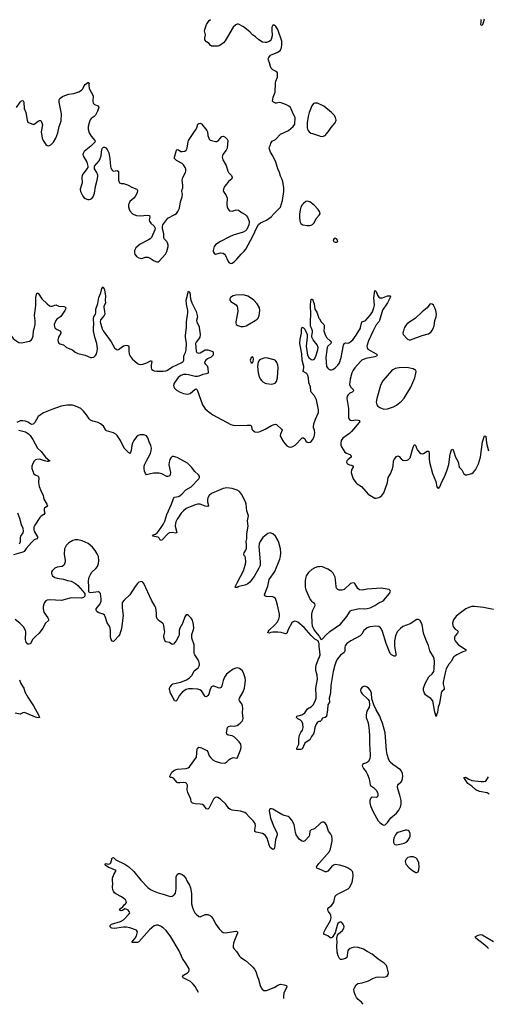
# Model space of a CAD drawing. Header units: inches. Extents: x 1174277 to 1307032, y 522670 to 678486.
# Tile 11 of 121: x 1205301 to 1212649, y 529394 to 544825. Entities that reach past the tile are written whole.
import ezdxf

# ---------------------------------------------------------------- set-up
doc = ezdxf.new("R2010")
doc.units = ezdxf.units.IN
doc.header["$MEASUREMENT"] = 0
for name, color, linetype in [('B2502', 7, 'Continuous'), ('B2503', 7, 'Continuous'), ('B2504', 7, 'Continuous'), ('B2512', 7, 'Continuous'), ('B2513', 7, 'Continuous'), ('B2514', 7, 'Continuous')]:
    doc.layers.add(name, color=color, linetype=linetype)

msp = doc.modelspace()

# ---------------------------------------------------------------- linework, layer by layer
at = {"layer": 'B2502', "color": 6, "elevation": 800}
for points in [[(1208104, 529578), (1208051, 529671), (1208020, 529710), (1207979, 529750), (1207950, 529770), (1207863, 529810), (1207854, 529830), (1207871, 529850), (1207930, 529885), (1207951, 529909), (1207958, 529930), (1207956, 529950), (1207928, 530000)], [(1208932, 530000), (1208958, 529978), (1208985, 529945), (1209004, 529910), (1209030, 529826), (1209047, 529787), (1209072, 529690), (1209089, 529650), (1209104, 529630), (1209130, 529612), (1209170, 529610), (1209290, 529660), (1209350, 529696), (1209390, 529709), (1209450, 529701), (1209483, 529690), (1209488, 529670), (1209442, 529570), (1209436, 529524), (1209435, 529483)]]:
    msp.add_lwpolyline(points, dxfattribs=at)
at = {"layer": 'B2503', "color": 6}
for points, elevation in [([(1205076, 540000), (1205081, 539961), (1205095, 539935), (1205161, 539881), (1205201, 539830), (1205223, 539810), (1205290, 539768), (1205330, 539761), (1205455, 539785), (1205479, 539801), (1205497, 539823), (1205512, 539870), (1205516, 539950), (1205531, 540000)], 700), ([(1205851, 540000), (1205857, 539990), (1205886, 539970), (1205931, 539951), (1205947, 539930), (1205945, 539910), (1205910, 539850), (1205899, 539810), (1205904, 539770), (1205915, 539755), (1205930, 539744), (1205990, 539727), (1206035, 539690), (1206130, 539650), (1206170, 539616), (1206210, 539596), (1206330, 539565), (1206410, 539533), (1206431, 539529), (1206462, 539538), (1206490, 539563), (1206505, 539590), (1206518, 539630), (1206523, 539670), (1206513, 539750), (1206481, 539850), (1206458, 539950), (1206459, 540000)], 700), ([(1206588, 540000), (1206591, 539990), (1206610, 539948), (1206735, 539775), (1206790, 539684), (1206818, 539658), (1206830, 539653), (1206850, 539657), (1206930, 539712), (1206970, 539722), (1206999, 539719), (1207014, 539710), (1207010, 539630), (1207019, 539590), (1207033, 539550), (1207064, 539510), (1207150, 539435), (1207170, 539424), (1207190, 539420), (1207230, 539425), (1207292, 539448), (1207350, 539481), (1207360, 539480), (1207370, 539477), (1207372, 539470), (1207361, 539410), (1207361, 539370), (1207368, 539348), (1207386, 539330), (1207410, 539321), (1207450, 539317), (1207550, 539316), (1207590, 539320), (1207610, 539328), (1207695, 539385), (1207834, 539446), (1207862, 539470), (1207873, 539490), (1207874, 539550), (1207880, 539570), (1207901, 539610), (1207909, 539650), (1207915, 539750), (1207899, 539850), (1207899, 539881), (1207917, 540000)], 700), ([(1208115, 540000), (1208128, 539930), (1208130, 539890), (1208123, 539850), (1208104, 539816), (1208069, 539770), (1208060, 539750), (1208066, 539630), (1208080, 539610), (1208110, 539598), (1208130, 539602), (1208210, 539649), (1208250, 539649), (1208327, 539627), (1208336, 539610), (1208337, 539590), (1208333, 539570), (1208321, 539550), (1208303, 539537), (1208248, 539510), (1208222, 539490), (1208206, 539470), (1208201, 539450), (1208208, 539430), (1208238, 539398), (1208250, 539370), (1208254, 539286), (1208230, 539276), (1208170, 539267), (1208110, 539237), (1208089, 539231), (1208050, 539232), (1207950, 539262), (1207910, 539267), (1207870, 539263), (1207830, 539248), (1207785, 539215), (1207725, 539130), (1207713, 539090), (1207717, 539070), (1207730, 539050), (1207761, 539021), (1207817, 538990), (1207870, 538969), (1207930, 538957), (1207972, 538968), (1208050, 539037), (1208070, 539042), (1208085, 539025), (1208165, 538790), (1208208, 538728), (1208270, 538675), (1208330, 538633), (1208610, 538482), (1208650, 538471), (1208690, 538467), (1208870, 538473), (1208919, 538470), (1208927, 538467), (1208934, 538454), (1208943, 538410), (1208957, 538390), (1208990, 538365), (1209030, 538359), (1209070, 538370), (1209150, 538406), (1209250, 538463), (1209290, 538479), (1209310, 538486), (1209330, 538479), (1209405, 538410), (1209414, 538390), (1209389, 538331), (1209387, 538310), (1209399, 538270), (1209435, 538210), (1209490, 538148), (1209520, 538130), (1209550, 538126), (1209584, 538136), (1209621, 538159), (1209730, 538270), (1209753, 538270), (1209770, 538256), (1209790, 538219), (1209810, 538205), (1209830, 538200), (1209854, 538206), (1209870, 538217), (1209890, 538241), (1209918, 538290), (1209931, 538350), (1209926, 538390), (1209908, 538430), (1209906, 538450), (1209913, 538490), (1209937, 538563), (1209988, 538670), (1209988, 538710), (1209957, 538870), (1209922, 538930), (1209870, 538989), (1209864, 539004), (1209862, 539070), (1209835, 539135), (1209829, 539210), (1209821, 539250), (1209801, 539281), (1209744, 539310), (1209758, 539370), (1209757, 539390), (1209728, 539490), (1209725, 539590), (1209696, 539750), (1209700, 539820), (1209718, 539910), (1209721, 539979), (1209729, 540000)], 700), ([(1209739, 540000), (1209750, 539995), (1209774, 539974), (1209806, 539890), (1209807, 539850), (1209793, 539710), (1209815, 539570), (1209837, 539530), (1209870, 539502), (1209890, 539496), (1209910, 539500), (1209922, 539510), (1209934, 539526), (1209946, 539554), (1209975, 539650), (1209979, 539690), (1209967, 539727), (1209904, 539810), (1209883, 539850), (1209879, 539870), (1209893, 539930), (1209891, 539950), (1209872, 540000)], 700), ([(1210000, 534963), (1209996, 535004), (1209999, 535050), (1209988, 535072), (1209988, 535088), (1209950, 535104), (1209930, 535118), (1209870, 535175), (1209760, 535300), (1209664, 535384), (1209636, 535396), (1209610, 535397), (1209590, 535391), (1209570, 535375), (1209508, 535270), (1209490, 535205), (1209470, 535199), (1209400, 535220), (1209346, 535226), (1209270, 535228), (1209237, 535223), (1209210, 535212), (1209194, 535214), (1209195, 535230), (1209210, 535256), (1209300, 535340), (1209344, 535390), (1209363, 535430), (1209374, 535470), (1209372, 535510), (1209344, 535650), (1209330, 535705), (1209310, 535755), (1209292, 535772), (1209270, 535782), (1209170, 535784), (1209155, 535790), (1209141, 535810), (1209158, 535870), (1209191, 535950), (1209214, 536050), (1209302, 536178), (1209382, 536370), (1209391, 536410), (1209393, 536470), (1209388, 536530), (1209362, 536630), (1209346, 536670), (1209313, 536730), (1209272, 536770), (1209230, 536783), (1209190, 536772), (1209113, 536710), (1209070, 536647), (1209057, 536610), (1209051, 536569), (1209071, 536329), (1209069, 536271), (1209053, 536227), (1208979, 536101), (1208908, 536010), (1208876, 535984), (1208830, 535963), (1208738, 535942), (1208710, 535928), (1208690, 535924), (1208681, 535930), (1208686, 535950), (1208714, 536010), (1208811, 536190), (1208843, 536290), (1208849, 536330), (1208843, 536390), (1208838, 536410), (1208822, 536430), (1208815, 536450), (1208819, 536470), (1208848, 536510), (1208856, 536544), (1208859, 536590), (1208853, 536650), (1208861, 536690), (1208865, 536770), (1208883, 536890), (1208871, 536970), (1208887, 537050), (1208863, 537130), (1208853, 537230), (1208840, 537270), (1208780, 537390), (1208747, 537430), (1208710, 537453), (1208630, 537480), (1208550, 537490), (1208490, 537478), (1208310, 537400), (1208273, 537370), (1208250, 537333), (1208244, 537310), (1208247, 537270), (1208263, 537210), (1208250, 537195), (1208210, 537203), (1208130, 537235), (1208090, 537235), (1208050, 537224), (1207910, 537162), (1207868, 537130), (1207834, 537090), (1207770, 536997), (1207750, 536956), (1207743, 536930), (1207740, 536890), (1207765, 536790), (1207750, 536779), (1207690, 536788), (1207650, 536785), (1207628, 536772), (1207530, 536666), (1207510, 536662), (1207495, 536695), (1207473, 536713), (1207384, 536730), (1207398, 536750), (1207430, 536763), (1207456, 536784), (1207511, 536849), (1207550, 536912), (1207575, 536965), (1207610, 537073), (1207681, 537230), (1207710, 537323), (1207730, 537342), (1207790, 537354), (1207810, 537365), (1207850, 537397), (1207904, 537456), (1207990, 537503), (1208112, 537630), (1208121, 537650), (1208118, 537670), (1208105, 537690), (1208045, 537745), (1207996, 537810), (1207930, 537874), (1207770, 537964), (1207710, 537982), (1207690, 537978), (1207670, 537960), (1207654, 537930), (1207643, 537890), (1207641, 537850), (1207664, 537730), (1207661, 537699), (1207649, 537671), (1207630, 537664), (1207610, 537668), (1207529, 537709), (1207490, 537719), (1207402, 537718), (1207350, 537710), (1207290, 537693), (1207271, 537711), (1207259, 537750), (1207251, 537790), (1207251, 537830), (1207261, 537859), (1207291, 537909), (1207353, 538027), (1207365, 538070), (1207370, 538110), (1207359, 538150), (1207330, 538210), (1207312, 538272), (1207290, 538305), (1207250, 538319), (1207190, 538320), (1207159, 538310), (1207134, 538290), (1207090, 538228), (1207070, 538189), (1207058, 538150), (1207048, 538072), (1207039, 538041), (1207030, 538028), (1207010, 538035), (1206937, 538110), (1206883, 538230), (1206830, 538311), (1206810, 538330), (1206770, 538351), (1206662, 538382), (1206650, 538392), (1206614, 538454), (1206570, 538492), (1206530, 538512), (1206450, 538535), (1206410, 538551), (1206390, 538568), (1206349, 538630), (1206300, 538690), (1206257, 538730), (1206178, 538770), (1206130, 538783), (1206046, 538786), (1205950, 538769), (1205803, 538717), (1205676, 538664), (1205625, 538635), (1205593, 538607), (1205539, 538510), (1205510, 538484), (1205490, 538483), (1205470, 538490), (1205430, 538515), (1205390, 538531), (1205350, 538538), (1205310, 538536), (1205256, 538510)], 700), ([(1205290, 538394), (1205390, 538366), (1205437, 538337), (1205467, 538307), (1205508, 538248), (1205580, 538110), (1205637, 538057), (1205708, 537968), (1205772, 537910), (1205750, 537900), (1205730, 537901), (1205692, 537910), (1205610, 537939), (1205570, 537935), (1205550, 537925), (1205530, 537907), (1205506, 537870), (1205491, 537830), (1205491, 537790), (1205522, 537710), (1205542, 537690), (1205589, 537669), (1205601, 537650), (1205595, 537570), (1205606, 537510), (1205630, 537448), (1205670, 537370), (1205682, 537310), (1205729, 537230), (1205736, 537210), (1205725, 537195), (1205689, 537171), (1205683, 537157), (1205685, 537130), (1205697, 537090), (1205680, 537070), (1205638, 537042), (1205618, 537022), (1205539, 536901), (1205524, 536870), (1205521, 536830), (1205528, 536810), (1205584, 536710), (1205569, 536691), (1205528, 536672), (1205486, 536634), (1205401, 536539), (1205369, 536490), (1205350, 536480), (1205203, 536437)], 700), ([(1205300, 536610), (1205310, 536630), (1205313, 536647), (1205314, 536710), (1205320, 536730), (1205355, 536785), (1205359, 536810), (1205353, 536850), (1205330, 536910), (1205304, 537010), (1205272, 537090)], 700), ([(1210000, 532215), (1209930, 532151), (1209910, 532140), (1209870, 532130), (1209852, 532108), (1209846, 532050), (1209838, 532030), (1209770, 531955), (1209750, 531948), (1209730, 531953), (1209690, 531977), (1209637, 532050), (1209625, 532085), (1209605, 532210), (1209570, 532279), (1209539, 532319), (1209510, 532337), (1209450, 532352), (1209410, 532369), (1209270, 532454), (1209250, 532459), (1209230, 532458), (1209219, 532450), (1209214, 532426), (1209232, 532310), (1209281, 532190), (1209339, 532070), (1209338, 532050), (1209313, 531970), (1209294, 531846), (1209289, 531831), (1209270, 531821), (1209229, 531850), (1209210, 531895), (1209180, 532000), (1209150, 532045), (1209110, 532073), (1209010, 532090), (1208990, 532105), (1208986, 532130), (1209000, 532190), (1208993, 532230), (1208963, 532270), (1208899, 532330), (1208850, 532387), (1208830, 532401), (1208761, 532421), (1208630, 532436), (1208605, 532445), (1208582, 532462), (1208531, 532530), (1208450, 532610), (1208410, 532637), (1208390, 532640), (1208365, 532635), (1208339, 532610), (1208290, 532507), (1208270, 532473), (1208250, 532453), (1208230, 532458), (1208189, 532509), (1208165, 532525), (1208133, 532533), (1208050, 532537), (1208010, 532546), (1207992, 532570), (1207984, 532610), (1207935, 532715), (1207927, 532753), (1207931, 532830), (1207923, 532850), (1207904, 532864), (1207870, 532871), (1207810, 532863), (1207783, 532863), (1207769, 532869), (1207710, 532940), (1207690, 532949), (1207668, 532948), (1207657, 532957), (1207653, 532970), (1207687, 533030), (1207710, 533053), (1207730, 533065), (1207770, 533077), (1207910, 533089), (1207941, 533099), (1207964, 533116), (1208074, 533270), (1208084, 533396), (1208090, 533411), (1208110, 533424), (1208150, 533416), (1208237, 533370), (1208251, 533350), (1208273, 533290), (1208297, 533257), (1208330, 533225), (1208365, 533205), (1208450, 533181), (1208510, 533173), (1208530, 533180), (1208550, 533194), (1208587, 533233), (1208610, 533248), (1208650, 533260), (1208707, 533253), (1208710, 533253), (1208717, 533263), (1208770, 533395), (1208776, 533430), (1208770, 533470), (1208743, 533510), (1208670, 533582), (1208630, 533603), (1208570, 533610), (1208548, 533628), (1208544, 533650), (1208561, 533730), (1208573, 533747), (1208610, 533757), (1208670, 533755), (1208710, 533765), (1208760, 533800), (1208788, 533830), (1208800, 533850), (1208804, 533876), (1208795, 533970), (1208798, 534030), (1208795, 534070), (1208782, 534102), (1208746, 534150), (1208741, 534170), (1208747, 534190), (1208805, 534290), (1208825, 534350), (1208833, 534390), (1208840, 534470), (1208835, 534510), (1208810, 534590), (1208790, 534626), (1208750, 534659), (1208710, 534668), (1208690, 534664), (1208650, 534647), (1208590, 534606), (1208546, 534570), (1208510, 534521), (1208489, 534470), (1208473, 534387), (1208459, 534361), (1208450, 534354), (1208430, 534351), (1208350, 534379), (1208330, 534379), (1208311, 534369), (1208290, 534334), (1208265, 534255), (1208250, 534232), (1208230, 534213), (1208210, 534218), (1208150, 534306), (1208125, 534325), (1208093, 534333), (1208010, 534341), (1207950, 534339), (1207910, 534327), (1207855, 534290), (1207800, 534230), (1207763, 534157), (1207750, 534145), (1207730, 534150), (1207702, 534210), (1207663, 534270), (1207652, 534328), (1207651, 534350), (1207659, 534370), (1207690, 534408), (1207703, 534417), (1207830, 534443), (1207919, 534481), (1207966, 534510), (1208007, 534553), (1208037, 534623), (1208097, 534670), (1208112, 534690), (1208118, 534710), (1208118, 534730), (1208108, 534770), (1208087, 534810), (1208046, 534870), (1208038, 534890), (1208037, 535030), (1208001, 535130), (1208001, 535190), (1208023, 535250), (1208031, 535290), (1208026, 535346), (1208010, 535412), (1207990, 535446), (1207950, 535489), (1207930, 535500), (1207910, 535496), (1207890, 535469), (1207856, 535364), (1207810, 535290), (1207801, 535250), (1207802, 535190), (1207796, 535170), (1207752, 535090), (1207730, 535059), (1207710, 535038), (1207690, 535034), (1207650, 535062), (1207590, 535073), (1207576, 535096), (1207563, 535150), (1207561, 535170), (1207575, 535230), (1207574, 535250), (1207561, 535330), (1207554, 535350), (1207539, 535370), (1207490, 535403), (1207456, 535436), (1207446, 535466), (1207447, 535530), (1207434, 535610), (1207426, 535630), (1207366, 535726), (1207250, 535990), (1207230, 536012), (1207210, 536018), (1207190, 536016), (1207170, 536008), (1207148, 535990), (1207110, 535942), (1207030, 535811), (1206938, 535730), (1206908, 535690), (1206908, 535610), (1206924, 535490), (1206897, 535283), (1206870, 535197), (1206856, 535170), (1206790, 535095), (1206770, 535080), (1206750, 535083), (1206733, 535113), (1206725, 535150), (1206727, 535250), (1206722, 535290), (1206710, 535319), (1206671, 535371), (1206643, 535470), (1206630, 535493), (1206610, 535511), (1206530, 535537), (1206512, 535550), (1206501, 535570), (1206502, 535590), (1206561, 535670), (1206577, 535710), (1206579, 535750), (1206570, 535830), (1206554, 535850), (1206536, 535856), (1206410, 535841), (1206390, 535848), (1206384, 535865), (1206387, 535933), (1206381, 536030), (1206391, 536089), (1206409, 536130), (1206433, 536167), (1206496, 536224), (1206522, 536258), (1206539, 536301), (1206544, 536350), (1206537, 536410), (1206515, 536455), (1206485, 536505), (1206441, 536561), (1206374, 536614), (1206278, 536658), (1206210, 536673), (1206169, 536671), (1206136, 536664), (1206070, 536627), (1206030, 536586), (1206006, 536530), (1205997, 536450), (1206014, 536350), (1206013, 536330), (1205997, 536283), (1205987, 536270), (1205966, 536254), (1205890, 536243), (1205850, 536227), (1205811, 536190), (1205802, 536170), (1205800, 536150), (1205805, 536130), (1205816, 536110), (1205850, 536083), (1205890, 536072), (1205990, 536056), (1206050, 536034), (1206110, 536026), (1206174, 535990), (1206210, 535958), (1206324, 535830), (1206321, 535790), (1206299, 535770), (1206270, 535760), (1206110, 535764), (1205955, 535725), (1205770, 535733), (1205730, 535727), (1205710, 535715), (1205690, 535690), (1205677, 535663), (1205670, 535630), (1205670, 535590), (1205682, 535542), (1205741, 535450), (1205751, 535430), (1205751, 535410), (1205707, 535370), (1205665, 535290), (1205605, 535210), (1205550, 535161), (1205504, 535110), (1205470, 535044), (1205450, 535036), (1205430, 535041), (1205405, 535070), (1205392, 535110), (1205396, 535230), (1205393, 535253), (1205361, 535310), (1205303, 535370), (1205230, 535425)], 800), ([(1210000, 536251), (1209969, 536249), (1209930, 536236), (1209884, 536210), (1209830, 536164), (1209791, 536109), (1209781, 536070), (1209776, 536030), (1209779, 535930), (1209790, 535890), (1209856, 535736), (1209874, 535714), (1209909, 535689), (1209925, 535670), (1209927, 535650), (1209921, 535630), (1209885, 535555), (1209875, 535510), (1209882, 535370), (1209888, 535328), (1209919, 535260), (1209993, 535170), (1210000, 535157)], 700), ([(1210000, 533828), (1209990, 533827), (1209970, 533818), (1209950, 533785), (1209929, 533731), (1209918, 533662), (1209908, 533632), (1209878, 533590), (1209850, 533538), (1209795, 533505), (1209774, 533486), (1209730, 533394), (1209710, 533386), (1209647, 533387), (1209642, 533390), (1209646, 533394), (1209644, 533410), (1209676, 533470), (1209680, 533550), (1209688, 533610), (1209710, 533653), (1209736, 533690), (1209746, 533730), (1209739, 533790), (1209726, 533826), (1209706, 533846), (1209660, 533870), (1209640, 533890), (1209646, 533910), (1209727, 533933), (1209770, 533960), (1209816, 534024), (1209876, 534064), (1209903, 534090), (1209933, 534147), (1209948, 534190), (1209951, 534230), (1209946, 534350), (1209968, 534490), (1209963, 534550), (1209946, 534626), (1209942, 534670), (1209949, 534711), (1209986, 534810), (1210000, 534834)], 700), ([(1205297, 534477), (1205320, 534420), (1205364, 534350), (1205384, 534290), (1205426, 534210), (1205519, 534070), (1205598, 533930), (1205611, 533890), (1205590, 533886), (1205550, 533896), (1205413, 533953), (1205375, 533965), (1205350, 533961), (1205310, 533943), (1205230, 533957)], 800), ([(1207928, 530000), (1207911, 530030), (1207855, 530110), (1207801, 530230), (1207669, 530450), (1207598, 530550), (1207550, 530593), (1207510, 530619), (1207470, 530634), (1207446, 530634), (1207410, 530623), (1207338, 530562), (1207170, 530374), (1207150, 530365), (1207083, 530363), (1207070, 530364), (1207061, 530370), (1207110, 530430), (1207133, 530467), (1207146, 530530), (1207134, 530554), (1207030, 530595), (1206976, 530604), (1206930, 530603), (1206790, 530583), (1206747, 530587), (1206733, 530593), (1206724, 530604), (1206720, 530610), (1206721, 530630), (1206741, 530650), (1206882, 530690), (1206930, 530717), (1207018, 530810), (1207027, 530830), (1207019, 530850), (1207002, 530870), (1206970, 530883), (1206950, 530888), (1206914, 530866), (1206890, 530861), (1206865, 530870), (1206883, 530897), (1206917, 530923), (1206943, 530957), (1206962, 530970), (1206978, 530990), (1206972, 531010), (1206958, 531030), (1206933, 531053), (1206899, 531079), (1206810, 531126), (1206790, 531142), (1206770, 531170), (1206763, 531190), (1206754, 531230), (1206760, 531290), (1206755, 531330), (1206757, 531370), (1206775, 531430), (1206816, 531490), (1206690, 531545), (1206654, 531570), (1206635, 531590), (1206650, 531600), (1206690, 531591), (1206710, 531594), (1206719, 531601), (1206730, 531613), (1206750, 531690), (1206770, 531695), (1206810, 531659), (1206950, 531591), (1207014, 531550), (1207090, 531474), (1207198, 531338), (1207310, 531226), (1207350, 531194), (1207392, 531172), (1207470, 531141), (1207550, 531123), (1207630, 531093), (1207670, 531086), (1207690, 531090), (1207724, 531110), (1207742, 531138), (1207751, 531169), (1207755, 531210), (1207752, 531288), (1207757, 531370), (1207754, 531390), (1207768, 531430), (1207790, 531442), (1207810, 531445), (1207850, 531430), (1207870, 531414), (1207906, 531370), (1207920, 531330), (1207961, 531261), (1207980, 531220), (1207997, 531130), (1207995, 530970), (1208009, 530910), (1208025, 530870), (1208049, 530830), (1208070, 530805), (1208110, 530770), (1208130, 530767), (1208210, 530802), (1208250, 530801), (1208286, 530786), (1208305, 530770), (1208330, 530739), (1208376, 530650), (1208430, 530575), (1208470, 530533), (1208490, 530522), (1208530, 530516), (1208690, 530539), (1208716, 530530), (1208715, 530510), (1208673, 530410), (1208655, 530350), (1208647, 530310), (1208650, 530286), (1208658, 530270), (1208701, 530221), (1208750, 530150), (1208770, 530130), (1208840, 530080), (1208932, 530000)], 800), ([(1210000, 531514), (1209958, 531530), (1209957, 531550), (1209990, 531600), (1210000, 531612)], 800)]:
    msp.add_lwpolyline(points, dxfattribs=dict(at, elevation=elevation))
at = {"layer": 'B2503', "color": 6, "elevation": 800}
for points in [[(1208950, 539542), (1208928, 539530), (1208917, 539490), (1208930, 539445), (1208950, 539448), (1208961, 539470), (1208966, 539510), (1208964, 539530)], [(1209150, 539525), (1209130, 539522), (1209078, 539502), (1209055, 539485), (1209038, 539462), (1209028, 539392), (1209038, 539290), (1209054, 539234), (1209070, 539198), (1209090, 539168), (1209111, 539150), (1209150, 539127), (1209170, 539121), (1209247, 539113), (1209290, 539121), (1209309, 539131), (1209327, 539153), (1209341, 539210), (1209352, 539372), (1209348, 539410), (1209334, 539454), (1209310, 539484), (1209290, 539496), (1209190, 539519)]]:
    msp.add_lwpolyline(points, close=True, dxfattribs=at)
at = {"layer": 'B2504', "color": 6}
for points, elevation in [([(1205253, 543447), (1205310, 543533), (1205330, 543552), (1205350, 543559), (1205355, 543555), (1205365, 543530), (1205373, 543433), (1205397, 543370), (1205419, 543250), (1205430, 543219), (1205515, 543185), (1205530, 543187), (1205590, 543237), (1205610, 543245), (1205630, 543243), (1205645, 543225), (1205656, 543176), (1205639, 543070), (1205651, 542970), (1205669, 542930), (1205710, 542871), (1205732, 542852), (1205750, 542848), (1205770, 542853), (1205790, 542865), (1205830, 542908), (1205869, 542970), (1205897, 543050), (1205920, 543150), (1205950, 543236), (1205959, 543350), (1205921, 543530), (1205921, 543570), (1205930, 543589), (1205970, 543620), (1206010, 543638), (1206070, 543658), (1206152, 543668), (1206226, 543694), (1206270, 543723), (1206290, 543742), (1206313, 543787), (1206330, 543808), (1206370, 543842), (1206379, 543839), (1206390, 543830), (1206384, 543816), (1206383, 543797), (1206390, 543745), (1206451, 543630), (1206449, 543549), (1206455, 543515), (1206475, 543495), (1206533, 543473), (1206540, 543450), (1206520, 543390), (1206487, 543330), (1206470, 543310), (1206422, 543278), (1206406, 543254), (1206390, 543210), (1206377, 543150), (1206375, 543110), (1206389, 543050), (1206420, 543000), (1206477, 542930), (1206484, 542910), (1206419, 542841), (1206310, 542757), (1206294, 542730), (1206292, 542710), (1206297, 542690), (1206355, 542590), (1206370, 542530), (1206367, 542510), (1206356, 542490), (1206283, 542390), (1206276, 542350), (1206278, 542270), (1206247, 542170), (1206253, 542130), (1206290, 542058), (1206310, 542034), (1206330, 542021), (1206370, 542009), (1206392, 542008), (1206410, 542013), (1206430, 542025), (1206451, 542049), (1206472, 542108), (1206489, 542210), (1206516, 542310), (1206526, 542370), (1206526, 542390), (1206513, 542430), (1206476, 542490), (1206472, 542510), (1206476, 542530), (1206546, 542614), (1206565, 542650), (1206577, 542690), (1206591, 542789), (1206599, 542810), (1206614, 542825), (1206630, 542828), (1206650, 542819), (1206674, 542790), (1206698, 542738), (1206716, 542650), (1206725, 542525), (1206730, 542505), (1206750, 542466), (1206769, 542449), (1206830, 542464), (1206848, 542448), (1206851, 542431), (1206849, 542310), (1206867, 542270), (1206890, 542259), (1206930, 542256), (1206990, 542236), (1207070, 542196), (1207136, 542170), (1207150, 542150), (1207142, 542110), (1207110, 542054), (1207090, 542028), (1207030, 541976), (1207015, 541950), (1207009, 541930), (1207007, 541890), (1207016, 541856), (1207030, 541830), (1207070, 541784), (1207091, 541771), (1207130, 541758), (1207190, 541751), (1207303, 541763), (1207334, 541754), (1207342, 541730), (1207333, 541690), (1207337, 541670), (1207358, 541638), (1207407, 541590), (1207420, 541570), (1207424, 541550), (1207420, 541530), (1207366, 541414), (1207347, 541393), (1207323, 541377), (1207190, 541309), (1207120, 541250), (1207100, 541210), (1207099, 541170), (1207105, 541150), (1207133, 541113), (1207170, 541091), (1207210, 541083), (1207230, 541087), (1207270, 541102), (1207310, 541103), (1207347, 541087), (1207410, 541046), (1207451, 541029), (1207470, 541030), (1207490, 541040), (1207587, 541150), (1207606, 541194), (1207628, 541270), (1207629, 541290), (1207618, 541330), (1207606, 541350), (1207567, 541390), (1207559, 541410), (1207560, 541470), (1207539, 541550), (1207541, 541590), (1207546, 541610), (1207625, 541715), (1207733, 541770), (1207759, 541790), (1207783, 541817), (1207808, 541870), (1207823, 541970), (1207851, 542050), (1207852, 542090), (1207843, 542130), (1207844, 542150), (1207857, 542190), (1207860, 542230), (1207849, 542310), (1207859, 542350), (1207902, 542430), (1207907, 542450), (1207905, 542485), (1207897, 542510), (1207871, 542550), (1207848, 542570), (1207758, 542618), (1207730, 542650), (1207727, 542670), (1207762, 542778), (1207770, 542790), (1207790, 542787), (1207830, 542762), (1207850, 542757), (1207890, 542765), (1207910, 542781), (1207928, 542812), (1207940, 542910), (1207947, 542930), (1208030, 543059), (1208070, 543112), (1208079, 543130), (1208092, 543188), (1208110, 543199), (1208130, 543201), (1208150, 543194), (1208234, 543090), (1208244, 543070), (1208253, 543010), (1208266, 542966), (1208272, 542952), (1208290, 542936), (1208370, 542918), (1208390, 542918), (1208413, 542927), (1208470, 542993), (1208490, 543002), (1208522, 542982), (1208553, 542953), (1208560, 542940), (1208563, 542930), (1208553, 542810), (1208539, 542781), (1208488, 542710), (1208478, 542670), (1208487, 542630), (1208540, 542540), (1208566, 542450), (1208577, 542430), (1208621, 542381), (1208629, 542370), (1208633, 542350), (1208625, 542330), (1208573, 542287), (1208542, 542250), (1208513, 542210), (1208495, 542170), (1208493, 542150), (1208497, 542130), (1208538, 542070), (1208554, 542030), (1208550, 541930), (1208556, 541890), (1208570, 541854), (1208591, 541831), (1208594, 541830), (1208630, 541826), (1208695, 541845), (1208730, 541839), (1208749, 541829), (1208790, 541797), (1208837, 541770), (1208859, 541750), (1208872, 541730), (1208897, 541670), (1208900, 541650), (1208895, 541610), (1208863, 541537), (1208844, 541516), (1208805, 541495), (1208650, 541450), (1208590, 541424), (1208450, 541351), (1208390, 541313), (1208370, 541298), (1208350, 541270), (1208335, 541210), (1208337, 541190), (1208350, 541165), (1208370, 541153), (1208390, 541154), (1208450, 541173), (1208490, 541164), (1208510, 541149), (1208528, 541128), (1208565, 541045), (1208582, 541022), (1208590, 541013), (1208610, 541005), (1208630, 541009), (1208670, 541036), (1208705, 541070), (1208772, 541148), (1208823, 541197), (1208847, 541230), (1208958, 541430), (1209021, 541570), (1209047, 541613), (1209079, 541641), (1209170, 541681), (1209246, 541734), (1209290, 541789), (1209370, 541865), (1209390, 541889), (1209422, 541990), (1209442, 542130), (1209442, 542190), (1209428, 542290), (1209413, 542333), (1209391, 542371), (1209374, 542430), (1209347, 542490), (1209315, 542590), (1209270, 542690), (1209231, 542750), (1209212, 542810), (1209217, 542830), (1209235, 542865), (1209241, 542890), (1209259, 542921), (1209310, 542950), (1209390, 543030), (1209518, 543090), (1209590, 543153), (1209613, 543190), (1209619, 543290), (1209612, 543312), (1209590, 543350), (1209557, 543430), (1209545, 543450), (1209521, 543470), (1209485, 543490), (1209403, 543523), (1209370, 543525), (1209330, 543515), (1209310, 543517), (1209282, 543530), (1209266, 543550), (1209276, 543610), (1209306, 543690), (1209313, 543830), (1209319, 543861), (1209345, 543925), (1209345, 543990), (1209335, 544010), (1209270, 544040), (1209245, 544065), (1209232, 544090), (1209216, 544150), (1209200, 544190), (1209198, 544210), (1209205, 544235), (1209233, 544267), (1209258, 544282), (1209350, 544316), (1209391, 544350), (1209406, 544390), (1209413, 544430), (1209411, 544490), (1209350, 544670), (1209318, 544718), (1209290, 544739), (1209270, 544738), (1209256, 544710), (1209253, 544670), (1209258, 544570), (1209244, 544516), (1209230, 544495), (1209210, 544482), (1209172, 544468), (1209150, 544466), (1209110, 544474), (1209051, 544511), (1208998, 544558), (1208952, 544590), (1208910, 544633), (1208810, 544713), (1208730, 544757), (1208710, 544753), (1208690, 544742), (1208650, 544706), (1208524, 544496), (1208496, 544464), (1208438, 544422), (1208410, 544411), (1208330, 544408), (1208311, 544411), (1208290, 544426), (1208270, 544450), (1208230, 544477), (1208206, 544510), (1208205, 544535), (1208216, 544590), (1208201, 544650), (1208203, 544670), (1208231, 544750), (1208271, 544810), (1208291, 544830)], 800), ([(1210000, 543503), (1209970, 543515), (1209930, 543518), (1209910, 543512), (1209883, 543477), (1209839, 543370), (1209822, 543310), (1209809, 543210), (1209810, 543130), (1209816, 543110), (1209826, 543086), (1209839, 543070), (1209868, 543048), (1209890, 543039), (1210000, 543004)], 800), ([(1210000, 541820), (1209980, 541850), (1209918, 541918), (1209851, 541971), (1209810, 541981), (1209790, 541976), (1209750, 541946), (1209730, 541923), (1209710, 541887), (1209697, 541843), (1209687, 541770), (1209686, 541730), (1209692, 541672), (1209697, 541650), (1209709, 541630), (1209742, 541610), (1209810, 541598), (1209850, 541599), (1209870, 541605), (1209890, 541618), (1209916, 541644), (1209949, 541711), (1210000, 541769)], 800), ([(1206459, 540000), (1206461, 540050), (1206457, 540143), (1206466, 540170), (1206490, 540210), (1206495, 540230), (1206496, 540290), (1206524, 540376), (1206544, 540470), (1206575, 540545), (1206590, 540612), (1206610, 540636), (1206630, 540591), (1206648, 540492), (1206641, 540430), (1206647, 540390), (1206622, 540330), (1206621, 540319), (1206633, 540250), (1206634, 540210), (1206626, 540190), (1206570, 540119), (1206563, 540090), (1206566, 540070), (1206588, 540000)], 700), ([(1207917, 540000), (1207919, 540010), (1207919, 540090), (1207939, 540230), (1207937, 540270), (1207915, 540365), (1207911, 540429), (1207950, 540571), (1207970, 540551), (1207978, 540450), (1208001, 540390), (1208070, 540250), (1208088, 540170), (1208071, 540110), (1208076, 540090), (1208114, 540010), (1208115, 540000)], 700), ([(1205531, 540000), (1205545, 540050), (1205546, 540106), (1205534, 540190), (1205555, 540345), (1205555, 540470), (1205570, 540538), (1205590, 540541), (1205650, 540451), (1205730, 540370), (1205770, 540342), (1205790, 540334), (1205810, 540334), (1205870, 540354), (1205917, 540337), (1205992, 540332), (1206010, 540325), (1206026, 540310), (1206021, 540290), (1206009, 540270), (1205945, 540175), (1205885, 540130), (1205870, 540111), (1205843, 540050), (1205845, 540010), (1205851, 540000)], 700), ([(1209872, 540000), (1209863, 540023), (1209859, 540110), (1209864, 540196), (1209860, 540360), (1209870, 540445), (1209890, 540443), (1209910, 540396), (1209918, 540370), (1209929, 540290), (1209959, 540239), (1209992, 540150), (1210000, 540137)], 700), ([(1209729, 540000), (1209730, 540004), (1209739, 540000)], 700)]:
    msp.add_lwpolyline(points, dxfattribs=dict(at, elevation=elevation))
at = {"layer": 'B2504', "color": 6, "elevation": 800}
msp.add_lwpolyline([(1208790, 540512), (1208690, 540507), (1208650, 540498), (1208607, 540470), (1208594, 540450), (1208595, 540430), (1208614, 540410), (1208694, 540354), (1208710, 540330), (1208717, 540310), (1208720, 540250), (1208692, 540090), (1208690, 540070), (1208696, 540050), (1208719, 540030), (1208770, 540015), (1208810, 540015), (1208850, 540026), (1208994, 540110), (1209023, 540130), (1209041, 540150), (1209055, 540190), (1209066, 540270), (1209060, 540310), (1209024, 540370), (1208970, 540431), (1208937, 540457), (1208880, 540490), (1208827, 540507)], close=True, dxfattribs=at)
at = {"layer": 'B2512', "color": 6, "elevation": 800}
msp.add_lwpolyline([(1210685, 529394), (1210658, 529430), (1210610, 529470), (1210582, 529502), (1210562, 529542), (1210546, 529590), (1210542, 529630), (1210548, 529652), (1210579, 529701), (1210601, 529719), (1210670, 529733), (1210770, 529762), (1210839, 529801), (1210890, 529820), (1210930, 529825), (1211010, 529819), (1211037, 529823), (1211063, 529837), (1211079, 529861), (1211083, 529890), (1211065, 529970), (1211050, 530000)], dxfattribs=at)
at = {"layer": 'B2513', "color": 6}
for points, elevation in [([(1210074, 540000), (1210069, 539950), (1210090, 539884), (1210119, 539839), (1210171, 539790), (1210186, 539770), (1210179, 539750), (1210133, 539710), (1210122, 539690), (1210103, 539530), (1210114, 539390), (1210130, 539362), (1210150, 539346), (1210170, 539338), (1210190, 539337), (1210210, 539341), (1210250, 539367), (1210290, 539409), (1210314, 539450), (1210343, 539530), (1210378, 539722), (1210389, 539751), (1210410, 539760), (1210450, 539756), (1210470, 539765), (1210522, 539810), (1210578, 539882), (1210644, 539990), (1210646, 540000)], 700), ([(1210870, 540000), (1210840, 539940), (1210771, 539790), (1210746, 539710), (1210747, 539687), (1210762, 539662), (1210888, 539590), (1210911, 539570), (1210895, 539550), (1210870, 539540), (1210727, 539513), (1210666, 539490), (1210644, 539470), (1210558, 539370), (1210531, 539330), (1210510, 539289), (1210481, 539190), (1210474, 539110), (1210488, 539070), (1210529, 539030), (1210533, 539010), (1210516, 538990), (1210479, 538970), (1210452, 538948), (1210437, 538923), (1210432, 538890), (1210456, 538730), (1210458, 538590), (1210467, 538567), (1210489, 538549), (1210510, 538545), (1210570, 538552), (1210610, 538550), (1210623, 538543), (1210633, 538530), (1210625, 538510), (1210506, 538370), (1210470, 538339), (1210370, 538269), (1210343, 538230), (1210336, 538190), (1210338, 538158), (1210347, 538130), (1210399, 538050), (1210425, 538030), (1210475, 538010), (1210500, 537990), (1210500, 537970), (1210449, 537930), (1210432, 537910), (1210425, 537890), (1210433, 537870), (1210443, 537863), (1210470, 537851), (1210510, 537842), (1210528, 537830), (1210530, 537810), (1210506, 537770), (1210498, 537730), (1210507, 537690), (1210531, 537630), (1210571, 537570), (1210591, 537551), (1210658, 537510), (1210765, 537390), (1210870, 537328), (1210890, 537327), (1210930, 537338), (1210954, 537350), (1210978, 537370), (1211009, 537411), (1211039, 537481), (1211070, 537570), (1211079, 537650), (1211117, 537710), (1211143, 537777), (1211156, 537830), (1211160, 537910), (1211170, 537930), (1211210, 537978), (1211230, 537988), (1211250, 537981), (1211283, 537943), (1211310, 537924), (1211350, 537919), (1211378, 537922), (1211399, 537930), (1211421, 537959), (1211470, 538126), (1211490, 538166), (1211510, 538147), (1211522, 538110), (1211540, 538080), (1211570, 538044), (1211590, 538029), (1211610, 538022), (1211630, 538025), (1211690, 538064), (1211710, 538065), (1211716, 538056), (1211723, 538023), (1211719, 537950), (1211724, 537890), (1211772, 537712), (1211826, 537590), (1211843, 537503), (1211850, 537488), (1211862, 537482), (1211870, 537478), (1211890, 537504), (1211920, 537580), (1211967, 537670), (1212006, 537770), (1212030, 537856), (1212050, 538016), (1212070, 538082), (1212090, 538097), (1212110, 538053), (1212135, 537970), (1212177, 537897), (1212194, 537814), (1212236, 537770), (1212267, 537707), (1212290, 537693), (1212310, 537691), (1212390, 537715), (1212410, 537727), (1212448, 537770), (1212497, 537863), (1212527, 537970), (1212557, 538210), (1212590, 538302), (1212610, 538296), (1212622, 538190), (1212650, 538070)], 700), ([(1211336, 540000), (1211330, 539990), (1211317, 539950), (1211311, 539911), (1211315, 539890), (1211380, 539820), (1211410, 539808), (1211430, 539809), (1211610, 539877), (1211710, 539904), (1211750, 539929), (1211770, 539954), (1211789, 540000)], 800), ([(1210000, 535157), (1210020, 535120), (1210030, 535112), (1210050, 535123), (1210099, 535181), (1210163, 535237), (1210333, 535350), (1210429, 535470), (1210470, 535539), (1210490, 535563), (1210510, 535572), (1210630, 535595), (1210710, 535592), (1210750, 535596), (1210795, 535610), (1210870, 535645), (1210934, 535686), (1210990, 535713), (1211010, 535729), (1211097, 535830), (1211116, 535870), (1211110, 535881), (1211093, 535893), (1210970, 535917), (1210750, 535899), (1210670, 535886), (1210630, 535890), (1210602, 535910), (1210558, 535990), (1210550, 535996), (1210530, 536000), (1210490, 535987), (1210386, 535894), (1210350, 535883), (1210310, 535887), (1210290, 535895), (1210270, 535915), (1210263, 535943), (1210255, 536045), (1210246, 536090), (1210215, 536150), (1210190, 536176), (1210130, 536212), (1210050, 536248), (1210030, 536253), (1210000, 536251)], 700), ([(1212730, 535581), (1212574, 535614), (1212430, 535631), (1212390, 535630), (1212345, 535615), (1212297, 535590), (1212210, 535531), (1212145, 535475), (1212101, 535419), (1212088, 535370), (1212092, 535330), (1212104, 535304), (1212130, 535273), (1212164, 535250), (1212174, 535230), (1212166, 535210), (1212130, 535170), (1212121, 535150), (1212121, 535110), (1212128, 535090), (1212143, 535070), (1212182, 535030), (1212303, 534950), (1212292, 534930), (1212250, 534916), (1212154, 534870), (1212110, 534842), (1212098, 534830), (1212069, 534771), (1212030, 534724), (1211990, 534650), (1211972, 534590), (1211943, 534443), (1211942, 534410), (1211958, 534350), (1211957, 534330), (1211922, 534298), (1211910, 534270), (1211881, 534110), (1211861, 534050), (1211853, 533970), (1211835, 533930), (1211830, 533904), (1211810, 533972), (1211777, 534150), (1211750, 534188), (1211690, 534224), (1211664, 534244), (1211647, 534270), (1211635, 534310), (1211633, 534350), (1211658, 534422), (1211716, 534524), (1211770, 534572), (1211792, 534610), (1211801, 534650), (1211806, 534770), (1211800, 534810), (1211790, 534838), (1211734, 534934), (1211710, 535017), (1211668, 535110), (1211634, 535210), (1211609, 535349), (1211574, 535414), (1211550, 535427), (1211530, 535423), (1211421, 535359), (1211310, 535315), (1211270, 535285), (1211220, 535230), (1211193, 535170), (1211180, 535090), (1211180, 535010), (1211198, 534882), (1211197, 534863), (1211190, 534849), (1211170, 534850), (1211131, 534870), (1211110, 534894), (1211048, 535048), (1210990, 535238), (1210974, 535274), (1210957, 535297), (1210930, 535315), (1210883, 535323), (1210790, 535311), (1210750, 535295), (1210717, 535270), (1210699, 535250), (1210666, 535194), (1210642, 535170), (1210492, 535090), (1210430, 535049), (1210413, 535030), (1210404, 535010), (1210398, 534990), (1210401, 534930), (1210391, 534910), (1210330, 534867), (1210282, 534810), (1210262, 534770), (1210241, 534710), (1210217, 534610), (1210181, 534390), (1210172, 534270), (1210153, 534190), (1210156, 534130), (1210133, 534087), (1210128, 534010), (1210110, 533905), (1210092, 533888), (1210050, 533881), (1210030, 533844), (1210011, 533829), (1210000, 533828)], 700), ([(1210000, 534834), (1210002, 534838), (1210010, 534870), (1210000, 534963)], 700), ([(1212660, 532690), (1212629, 532709), (1212510, 532729), (1212453, 532753), (1212390, 532812), (1212330, 532856), (1212264, 532950), (1212285, 532955), (1212303, 532950), (1212343, 532923), (1212390, 532904), (1212536, 532884), (1212576, 532884), (1212608, 532892), (1212650, 532958)], 700), ([(1210000, 531612), (1210157, 531790), (1210174, 531830), (1210200, 531950), (1210203, 531990), (1210194, 532030), (1210179, 532059), (1210141, 532110), (1210110, 532209), (1210090, 532233), (1210069, 532249), (1210050, 532249), (1210030, 532242), (1210000, 532215)], 800), ([(1211050, 530000), (1211047, 530007), (1211017, 530037), (1210922, 530102), (1210830, 530182), (1210750, 530220), (1210690, 530259), (1210610, 530286), (1210550, 530288), (1210510, 530280), (1210484, 530270), (1210459, 530250), (1210448, 530230), (1210442, 530210), (1210438, 530150), (1210432, 530128), (1210410, 530114), (1210350, 530096), (1210330, 530098), (1210315, 530110), (1210293, 530153), (1210280, 530210), (1210272, 530310), (1210277, 530370), (1210274, 530430), (1210284, 530476), (1210301, 530499), (1210361, 530550), (1210384, 530590), (1210387, 530610), (1210380, 530640), (1210370, 530658), (1210350, 530679), (1210330, 530686), (1210310, 530679), (1210290, 530659), (1210277, 530630), (1210248, 530512), (1210198, 530442), (1210190, 530436), (1210170, 530437), (1210130, 530470), (1210072, 530492), (1210070, 530510), (1210076, 530530), (1210094, 530570), (1210175, 530710), (1210186, 530750), (1210180, 530790), (1210170, 530812), (1210141, 530850), (1210132, 530870), (1210132, 530890), (1210147, 530913), (1210190, 530942), (1210213, 530967), (1210224, 530996), (1210247, 531090), (1210270, 531110), (1210304, 531130), (1210450, 531205), (1210477, 531230), (1210516, 531310), (1210527, 531367), (1210530, 531410), (1210524, 531464), (1210517, 531477), (1210497, 531497), (1210449, 531529), (1210410, 531548), (1210314, 531574), (1210250, 531584), (1210223, 531577), (1210190, 531550), (1210130, 531481), (1210110, 531468), (1210090, 531472), (1210039, 531499), (1210000, 531514)], 800), ([(1212650, 530269), (1212629, 530290), (1212570, 530343), (1212454, 530430), (1212442, 530450), (1212490, 530479), (1212530, 530489), (1212550, 530484), (1212730, 530379)], 700)]:
    msp.add_lwpolyline(points, dxfattribs=dict(at, elevation=elevation))
at = {"layer": 'B2513', "color": 6, "elevation": 800}
for points in [[(1211370, 539375), (1211250, 539371), (1211190, 539357), (1211150, 539339), (1211130, 539322), (1210996, 539164), (1210976, 539130), (1210959, 539090), (1210899, 538890), (1210891, 538830), (1210903, 538790), (1210918, 538770), (1210950, 538747), (1210983, 538730), (1211010, 538723), (1211070, 538727), (1211161, 538759), (1211210, 538783), (1211290, 538845), (1211330, 538895), (1211435, 539065), (1211496, 539210), (1211516, 539310), (1211510, 539330), (1211499, 539339), (1211471, 539351)], [(1210710, 534380), (1210690, 534377), (1210670, 534365), (1210650, 534341), (1210643, 534310), (1210649, 534290), (1210670, 534259), (1210759, 534179), (1210778, 534150), (1210788, 534090), (1210779, 534050), (1210746, 533990), (1210731, 533930), (1210736, 533890), (1210763, 533803), (1210781, 533690), (1210787, 533590), (1210785, 533470), (1210792, 533410), (1210796, 533290), (1210792, 533248), (1210770, 533201), (1210741, 533179), (1210690, 533161), (1210677, 533150), (1210670, 533130), (1210690, 533090), (1210736, 533036), (1210756, 532996), (1210778, 532930), (1210796, 532836), (1210804, 532824), (1210850, 532790), (1210890, 532751), (1210912, 532712), (1210918, 532690), (1210918, 532670), (1210910, 532647), (1210890, 532637), (1210830, 532639), (1210810, 532631), (1210801, 532619), (1210792, 532590), (1210790, 532570), (1210791, 532550), (1210803, 532503), (1210841, 532410), (1210923, 532270), (1210950, 532242), (1210990, 532212), (1211010, 532204), (1211030, 532209), (1211070, 532242), (1211122, 532318), (1211210, 532390), (1211244, 532436), (1211272, 532490), (1211282, 532530), (1211281, 532590), (1211263, 532670), (1211228, 532770), (1211224, 532810), (1211230, 532830), (1211238, 532842), (1211281, 532879), (1211296, 532904), (1211306, 532970), (1211304, 533010), (1211290, 533047), (1211271, 533070), (1211154, 533150), (1211111, 533191), (1211087, 533227), (1211062, 533310), (1211050, 533370), (1211029, 533649), (1210990, 533802), (1210964, 533864), (1210950, 533911), (1210892, 534010), (1210856, 534090), (1210822, 534182), (1210816, 534270), (1210803, 534310), (1210771, 534350), (1210750, 534367)], [(1211370, 532123), (1211350, 532121), (1211230, 532086), (1211210, 532071), (1211193, 532050), (1211172, 532010), (1211161, 531970), (1211162, 531930), (1211170, 531911), (1211181, 531901), (1211210, 531891), (1211290, 531909), (1211330, 531920), (1211370, 531943), (1211393, 531967), (1211409, 531991), (1211423, 532030), (1211424, 532070), (1211410, 532107), (1211390, 532120)], [(1211470, 531708), (1211430, 531707), (1211387, 531693), (1211362, 531670), (1211348, 531650), (1211344, 531630), (1211358, 531590), (1211410, 531533), (1211458, 531490), (1211510, 531459), (1211530, 531459), (1211550, 531471), (1211559, 531501), (1211565, 531550), (1211557, 531610), (1211531, 531670), (1211510, 531691)]]:
    msp.add_lwpolyline(points, close=True, dxfattribs=at)
at = {"layer": 'B2514', "color": 6}
for points, elevation in [([(1212585, 544835), (1212570, 544776), (1212550, 544734), (1212539, 544739), (1212533, 544750), (1212539, 544790), (1212538, 544830)], 700), ([(1210000, 543004), (1210010, 543001), (1210050, 542997), (1210090, 543009), (1210153, 543087), (1210185, 543135), (1210250, 543210), (1210263, 543250), (1210255, 543290), (1210230, 543330), (1210192, 543370), (1210070, 543470), (1210030, 543492), (1210000, 543503)], 800), ([(1210000, 541769), (1210001, 541770), (1210012, 541790), (1210007, 541810), (1210000, 541820)], 800), ([(1210646, 540000), (1210665, 540090), (1210710, 540104), (1210730, 540118), (1210799, 540201), (1210831, 540249), (1210856, 540310), (1210865, 540350), (1210854, 540466), (1210870, 540579), (1210890, 540567), (1210909, 540510), (1210930, 540475), (1210950, 540464), (1210990, 540465), (1211070, 540495), (1211097, 540497), (1211110, 540496), (1211115, 540490), (1211111, 540470), (1211069, 540390), (1210988, 540272), (1210940, 540110), (1210930, 540090), (1210890, 540041), (1210870, 540000)], 700), ([(1211789, 540000), (1211798, 540022), (1211812, 540110), (1211831, 540170), (1211837, 540210), (1211828, 540268), (1211811, 540311), (1211790, 540349), (1211770, 540365), (1211750, 540371), (1211730, 540366), (1211688, 540310), (1211610, 540248), (1211500, 540140), (1211400, 540080), (1211370, 540052), (1211350, 540027), (1211336, 540000)], 800), ([(1210000, 540137), (1210030, 540089), (1210071, 540050), (1210077, 540037), (1210074, 540000)], 700)]:
    msp.add_lwpolyline(points, dxfattribs=dict(at, elevation=elevation))
at = {"layer": 'B2514', "color": 6, "elevation": 800}
msp.add_lwpolyline([(1210250, 541399), (1210230, 541397), (1210214, 541370), (1210223, 541350), (1210250, 541340), (1210270, 541341), (1210289, 541350), (1210285, 541370), (1210270, 541389)], close=True, dxfattribs=at)

doc.saveas('drawing.dxf')
